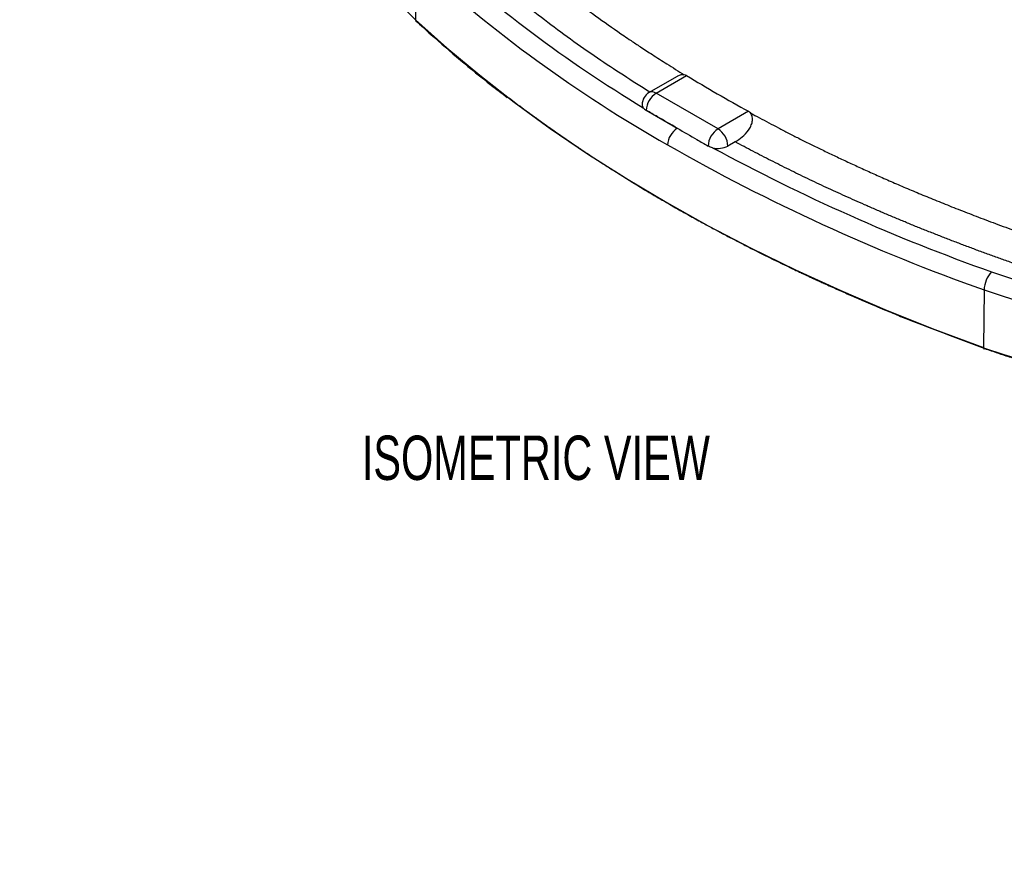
# Model space of a CAD drawing. Header units: millimetres. Extents: x 6 to 1356, y 6 to 988.
# Tile 19 of 23: x 793 to 1028, y 564 to 763. Entities that reach past the tile are written whole.
import ezdxf

# ---------------------------------------------------------------- set-up
doc = ezdxf.new("R2010")
doc.units = ezdxf.units.MM
doc.header["$LTSCALE"] = 5
doc.layers.add('DIMENSIONS', color=140, linetype='Continuous', lineweight=25)
doc.layers.add('TEXT', color=140, linetype='Continuous', lineweight=25)
doc.styles.add('SLDTEXTSTYLE0', font='TXT', dxfattribs={"width": 0.7})
doc.dimstyles.new('SLDDIMSTYLE3', dxfattribs={"dimtxt": 10.790039, "dimasz": 16.51, "dimexe": 0, "dimexo": 0.0625, "dimgap": 2.69751, "dimtad": 0, "dimtih": 1, "dimtoh": 1, "dimlfac": 0.4, "dimrnd": 1e-09, "dimzin": 12, "dimdsep": 46, "dimtxsty": 'SLDTEXTSTYLE0', "dimsah": 1, "dimcen": 0, "dimadec": 0, "dimazin": 3, "dimtfac": 1, "dimtofl": 0, "dimtmove": 0, "dimatfit": 3, "dimfxl": 0, "dimfrac": 2, "dimtolj": 1, "dimtzin": 12, "dimarcsym": 0})

# ---------------------------------------------------------------- blocks, each defined once
blk = doc.blocks.new('_D_9')
at = {"layer": 'DIMENSIONS'}
for p, q in [((811.87, 860.54), (808.25, 860.54)), ((808.25, 860.54), (808.25, 843.39)), ((843.93, 860.54), (847.56, 860.54)), ((847.56, 860.54), (847.56, 843.39)), ((708.93, 800.6), (785.61, 844.87)), ((785.61, 844.87), (794.53, 844.87)), ((808.25, 843.39), (811.87, 843.39)), ((847.56, 843.39), (843.93, 843.39))]:
    blk.add_line(p, q, dxfattribs=at)
blk.add_arc((298.46, 563.61), 473.98, 13.9255, 31.9183, dxfattribs=at)
blk.add_solid([(708.93, 800.6), (724.5, 806.66), (721.96, 811.06)], dxfattribs=at)
at = {"layer": 'DIMENSIONS', "char_height": 10.583, "attachment_point": 1, "style": 'SLDTEXTSTYLE0'}
for s, insert in [('R189.6', (802.47, 876.6)), ('7.46', (811.87, 857.03)), ('TYP.', (812.39, 837.47))]:
    blk.add_mtext(s, dxfattribs=dict(at, insert=insert))

msp = doc.modelspace()

# ---------------------------------------------------------------- linework, layer by layer
for p, q in [((887.537, 776.363), (887.289, 762.626)), ((949.621, 749.009), (943.089, 745.238)), ((944.755, 745.073), (952.038, 749.277)), ((959.526, 736.546), (944.755, 745.073)), ((942.398, 740.988), (949.784, 736.724)), ((966.809, 740.75), (959.526, 736.546)), ((963.624, 733.469), (961.883, 732.464)), ((1023.075, 698.119), (1022.921, 684.327))]:
    msp.add_line(p, q)
at = {"flags": 128}
for points in [[(864.718, 808.351), (864.718, 808.296), (864.949, 803.487), (865.643, 798.693), (866.797, 793.928), (868.408, 789.207), (870.471, 784.546), (872.979, 779.958), (875.924, 775.457), (879.298, 771.058), (883.09, 766.774), (887.289, 762.618)], [(887.289, 762.626), (894.772, 755.917), (902.633, 749.354), (910.862, 742.944), (919.451, 736.693), (928.391, 730.607), (937.672, 724.695), (947.283, 718.961), (957.216, 713.412), (967.458, 708.055), (977.999, 702.894), (988.828, 697.936), (999.932, 693.185), (1011.301, 688.647), (1022.921, 684.327)], [(887.289, 762.618), (894.772, 755.909), (902.633, 749.347), (910.862, 742.936), (919.451, 736.685), (928.391, 730.6), (937.672, 724.687), (947.283, 718.953), (957.216, 713.404), (967.458, 708.047), (977.999, 702.886), (988.828, 697.928), (999.932, 693.177), (1011.301, 688.639), (1022.921, 684.319)], [(1022.921, 684.319), (1022.926, 684.236), (1022.943, 684.166), (1022.97, 684.113), (1023.007, 684.078), (1023.051, 684.063), (1023.102, 684.068), (1023.157, 684.093), (1023.214, 684.138)]]:
    msp.add_lwpolyline(points, dxfattribs=at)
for centre, radius, start, end in [((1107.373, 1016.255), 320.754, 227.42547, 238.8965), ((1110.953, 1020.33), 330.81, 227.51768, 240.38753), ((887.6, 762.603), 0.312, 177.34868, 225.70035), ((887.729, 762.618), 0.44, 178.96469, 179.99832), ((943.779, 743.71), 1.677, 54.38242, 114.30712), ((944.755, 742.351), 3.333, 119.99731, 180), ((947.515, 740.758), 5.122, 122.60245, 177.43333), ((942.673, 742.37), 1.251, 180.87052, 217.20617), ((952.638, 732.432), 5.156, 123.60395, 176.69806), ((962.285, 732.232), 5.121, 122.5993, 177.47214), ((956.766, 732.231), 5.123, 2.60548, 57.39452), ((1178.383, 1137.135), 465.678, 240.27607, 250.51808), ((959.512, 737.089), 5.197, 255.93551, 297.1463), ((1182.279, 1146.01), 470.696, 241.57839, 250.45807), ((1029.677, 697.937), 6.605, 137.1716, 178.42928), ((1100.024, 919.062), 229.313, 250.85891, 268.97338), ((1102.047, 929.191), 244.195, 251.13132, 288.86868), ((1102.047, 915.849), 244.671, 251.13132, 288.86868), ((1023.634, 684.319), 0.713, 179.35891, 179.99834), ((1102.047, 915.842), 244.671, 251.13132, 288.86868)]:
    msp.add_arc(centre, radius, start, end)
for points, knots in [([(901.89, 786.806), (902.425, 786.307), (903.484, 785.322), (905.079, 783.868), (906.658, 782.451), (908.224, 781.067), (909.779, 779.713), (911.326, 778.386), (912.867, 777.084), (914.402, 775.805), (915.934, 774.547), (917.463, 773.307), (918.992, 772.085), (920.52, 770.879), (922.05, 769.689), (923.582, 768.513), (926.549, 766.265), (931.008, 762.992), (935.607, 759.779), (938.952, 757.514), (941.192, 756.019), (944.038, 754.157), (947.518, 751.928), (950.091, 750.342), (951.482, 749.484)], [0, 0, 0, 0, 0.0373506, 0.0738522, 0.1095891, 0.1446455, 0.1791044, 0.2130314, 0.2464769, 0.2794905, 0.3121218, 0.3444155, 0.3764008, 0.4081042, 0.439552, 0.4707704, 0.5017858, 0.6194836, 0.7358826, 0.7671389, 0.8090515, 0.8616841, 0.9252075, 1, 1, 1, 1]), ([(943.222, 745.315), (939.019, 747.995), (930.284, 753.566), (918.006, 762.498), (906.093, 771.95), (898.861, 778.523), (895.237, 781.817)], [0, 0, 0, 0, 0.2362679, 0.4910859, 0.7449471, 1, 1, 1, 1]), ([(887.382, 762.38), (888.57, 761.287), (892.014, 758.119), (897.974, 752.972), (904.061, 747.965), (907.911, 745.051), (909.188, 744.084)], [0, 0, 0, 0, 0.1741632, 0.5050072, 0.8358647, 1, 1, 1, 1]), ([(951.482, 749.484), (951.217, 749.491), (950.687, 749.506), (950.041, 749.271), (949.709, 749.043), (949.634, 748.991)], [0, 0, 0, 0, 0.4372236, 0.8720709, 1, 1, 1, 1]), ([(952.038, 749.277), (954.403, 747.837), (956.826, 746.399), (961.823, 743.515), (964.313, 742.115), (966.809, 740.75)], [0.240977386, 0.240977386, 0.240977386, 0.240977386, 0.249999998, 0.249999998, 0.259022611, 0.259022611, 0.259022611, 0.259022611]), ([(909.563, 744), (909.623, 743.953), (909.945, 743.7), (910.549, 743.248), (911.355, 742.637), (912.168, 742.028), (912.983, 741.42), (913.801, 740.815), (914.623, 740.21), (915.255, 739.749), (915.861, 739.308), (916.589, 738.78), (918.113, 737.684), (920.509, 735.986), (923.332, 734.029), (926.024, 732.205), (928.261, 730.714), (930.393, 729.316), (932.538, 727.93), (936.355, 725.502), (939.825, 723.367), (942.878, 721.541), (943.831, 720.974), (944.788, 720.409), (945.747, 719.846), (946.71, 719.285), (947.663, 718.734), (948.834, 718.06), (950.466, 717.128), (952.825, 715.8), (955.517, 714.311), (958.173, 712.869), (960.681, 711.53), (963.138, 710.238), (965.783, 708.87), (970.343, 706.551), (974.509, 704.507), (978.143, 702.778), (979.278, 702.242), (980.416, 701.708), (981.557, 701.177), (982.701, 700.648), (983.801, 700.143), (985.061, 699.568), (986.715, 698.82), (989.047, 697.778), (991.813, 696.562), (994.58, 695.368), (997.053, 694.318), (999.219, 693.411), (1001.229, 692.581), (1009.066, 689.377), (1016.458, 686.64), (1023.214, 684.138)], [0, 0, 0, 0, 0.0019547, 0.0105602, 0.0191648, 0.0277683, 0.036371, 0.0449726, 0.0535733, 0.062173, 0.0647407, 0.0724642, 0.0848339, 0.1119559, 0.1460386, 0.1703624, 0.192445, 0.2122865, 0.2329325, 0.2548685, 0.3224165, 0.3312608, 0.3401047, 0.3489483, 0.3577916, 0.3666345, 0.375477, 0.383958, 0.3986985, 0.4199944, 0.4478456, 0.4709845, 0.4906878, 0.5140981, 0.5354244, 0.5595551, 0.6319296, 0.6414058, 0.6508816, 0.660357, 0.6698319, 0.6793065, 0.6887807, 0.6970856, 0.7104533, 0.7295152, 0.7542712, 0.7778648, 0.7964922, 0.813791, 0.8297612, 0.8444028, 1, 1, 1, 1]), ([(949.784, 736.726), (948.212, 737.633), (946.641, 738.54), (945.07, 739.446), (944.179, 739.96), (943.289, 740.473), (942.398, 740.985)], [0, 0, 0, 0, 0.0030000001, 0.0030000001, 0.0030000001, 0.0046999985, 0.0046999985, 0.0046999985, 0.0046999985]), ([(963.624, 733.469), (964.195, 733.798), (964.758, 734.192), (965.843, 735.119), (966.367, 735.658), (967.017, 736.573), (967.213, 736.9), (967.53, 737.587), (967.65, 737.944), (967.781, 738.687), (967.789, 739.06), (967.649, 739.774), (967.502, 740.102), (967.279, 740.364)], [0, 0, 0, 0, 0.25, 0.25, 0.5, 0.5, 0.625, 0.625, 0.75, 0.75, 0.875, 0.875, 1, 1, 1, 1]), ([(967.279, 740.364), (967.993, 739.977), (969.443, 739.189), (971.67, 738.003), (973.98, 736.791), (976.377, 735.553), (978.864, 734.29), (981.445, 733.001), (984.124, 731.687), (986.907, 730.346), (989.798, 728.98), (992.804, 727.586), (995.932, 726.164), (999.193, 724.713), (1002.598, 723.23), (1006.162, 721.713), (1009.899, 720.159), (1013.828, 718.564), (1017.974, 716.924), (1022.371, 715.232), (1027.06, 713.475), (1030.312, 712.305), (1031.989, 711.701)], [0, 0, 0, 0, 0.0359989, 0.0730892, 0.1112948, 0.1506474, 0.1911829, 0.2329376, 0.2759549, 0.3202869, 0.3659943, 0.4131477, 0.4618353, 0.5121822, 0.5643362, 0.6184641, 0.6747534, 0.7334216, 0.7947949, 0.859286, 0.9274376, 1, 1, 1, 1]), ([(949.784, 736.726), (951.355, 735.819), (952.926, 734.912), (954.498, 734.003), (955.388, 733.489), (956.279, 732.974), (957.169, 732.458)], [0, 0, 0, 0, 0.0030000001, 0.0030000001, 0.0030000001, 0.0046999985, 0.0046999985, 0.0046999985, 0.0046999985]), ([(1027.89, 705.238), (1027.003, 705.555), (1025.229, 706.189), (1022.584, 707.154), (1019.954, 708.129), (1017.339, 709.114), (1014.74, 710.11), (1012.155, 711.116), (1009.586, 712.133), (1007.031, 713.161), (1004.492, 714.198), (1001.968, 715.247), (999.459, 716.305), (996.965, 717.375), (993.771, 718.766), (989.897, 720.492), (985.369, 722.569), (980.901, 724.68), (976.491, 726.825), (972.141, 729.004), (967.846, 731.215), (965.031, 732.718), (963.624, 733.469)], [0, 0, 0, 0, 0.0387137, 0.0773883, 0.1160258, 0.1546286, 0.1931987, 0.2317383, 0.2702497, 0.308735, 0.3471965, 0.3856363, 0.4240567, 0.4624598, 0.5008479, 0.5724605, 0.6439471, 0.7153221, 0.7866002, 0.8577961, 0.9289244, 1, 1, 1, 1]), ([(1091.158, 693.347), (1090.597, 693.373), (1089.475, 693.426), (1087.795, 693.519), (1086.118, 693.622), (1084.444, 693.738), (1082.773, 693.865), (1081.105, 694.003), (1079.441, 694.153), (1077.78, 694.314), (1076.122, 694.487), (1073.639, 694.763), (1070.344, 695.172), (1066.256, 695.752), (1062.202, 696.401), (1058.456, 697.072), (1055.011, 697.747), (1051.866, 698.412), (1048.753, 699.118), (1045.673, 699.867), (1042.625, 700.657), (1039.611, 701.488), (1036.629, 702.362), (1033.681, 703.277), (1030.762, 704.232), (1028.848, 704.902), (1027.89, 705.238)], [0, 0, 0, 0, 0.0251513, 0.0502814, 0.0753939, 0.1004922, 0.12558, 0.1506609, 0.1757384, 0.2008161, 0.2258977, 0.2509867, 0.3137418, 0.3763959, 0.4390043, 0.5016227, 0.551586, 0.6014467, 0.6512329, 0.7009724, 0.7506932, 0.8004236, 0.8501915, 0.900025, 0.9499519, 1, 1, 1, 1]), ([(1023.214, 684.138), (1023.726, 683.955), (1024.751, 683.591), (1026.302, 683.058), (1027.864, 682.535), (1029.436, 682.023), (1031.019, 681.522), (1032.613, 681.032), (1034.216, 680.554), (1035.83, 680.086), (1037.453, 679.63), (1039.086, 679.185), (1040.727, 678.752), (1042.378, 678.33), (1044.038, 677.919), (1045.706, 677.521), (1047.382, 677.133), (1049.066, 676.758), (1050.758, 676.394), (1052.457, 676.043), (1054.164, 675.703), (1055.877, 675.375), (1057.598, 675.059), (1059.324, 674.755), (1061.057, 674.463), (1062.796, 674.183), (1064.541, 673.915), (1066.291, 673.66), (1068.047, 673.417), (1069.807, 673.186), (1071.572, 672.967), (1073.342, 672.76), (1075.116, 672.566), (1076.893, 672.385), (1078.675, 672.216), (1080.459, 672.059), (1082.247, 671.914), (1084.038, 671.783), (1085.832, 671.663), (1087.627, 671.556), (1089.425, 671.462), (1091.225, 671.38), (1093.026, 671.311), (1094.829, 671.254), (1096.633, 671.21), (1098.437, 671.179), (1100.242, 671.16), (1102.649, 671.152), (1105.658, 671.173), (1109.266, 671.248), (1112.871, 671.374), (1116.469, 671.55), (1120.058, 671.776), (1123.637, 672.053), (1127.203, 672.379), (1130.755, 672.754), (1134.29, 673.179), (1137.806, 673.654), (1141.301, 674.177), (1144.774, 674.749), (1148.221, 675.369), (1151.641, 676.037), (1155.033, 676.752), (1158.393, 677.515), (1161.721, 678.324), (1165.014, 679.179), (1168.27, 680.08), (1171.487, 681.027), (1174.663, 682.018), (1177.8, 683.05), (1179.854, 683.775), (1180.881, 684.138)], [0, 0, 0, 0, 0.0108697, 0.0217393, 0.032609, 0.0434787, 0.0543483, 0.065218, 0.0760877, 0.0869573, 0.097827, 0.1086966, 0.1195663, 0.130436, 0.1413056, 0.1521753, 0.163045, 0.1739146, 0.1847843, 0.195654, 0.2065236, 0.2173933, 0.228263, 0.2391326, 0.2500023, 0.2608719, 0.2717416, 0.2826113, 0.2934809, 0.3043506, 0.3152203, 0.3260899, 0.3369596, 0.3478293, 0.3586989, 0.3695686, 0.3804383, 0.3913079, 0.4021776, 0.4130472, 0.4239169, 0.4347866, 0.4456562, 0.4565259, 0.4673956, 0.4782652, 0.4891349, 0.5000046, 0.5217435, 0.5434824, 0.5652214, 0.5869603, 0.6086992, 0.6304382, 0.6521771, 0.673916, 0.695655, 0.7173939, 0.7391328, 0.7608717, 0.7826107, 0.8043496, 0.8260885, 0.8478275, 0.8695664, 0.8913053, 0.9130443, 0.9347832, 0.9565221, 0.9782611, 1, 1, 1, 1])]:
    msp.add_open_spline(points, degree=3, knots=knots)
for points in [[(952.038, 749.277), (951.868, 749.381), (951.682, 749.449), (951.482, 749.484)], [(941.677, 741.614), (941.846, 741.379), (942.086, 741.164), (942.398, 740.985)], [(967.279, 740.364), (967.145, 740.523), (966.988, 740.652), (966.809, 740.75)], [(958.249, 732.047), (957.841, 732.145), (957.481, 732.277), (957.169, 732.458)]]:
    msp.add_open_spline(points, degree=3)

# ---------------------------------------------------------------- texts
at = {"layer": 'TEXT', "insert": (874.48, 663.327), "char_height": 10.58333, "attachment_point": 1, "style": 'SLDTEXTSTYLE0'}
msp.add_mtext('ISOMETRIC VIEW', dxfattribs=at)

# ---------------------------------------------------------------- dimensions: what is measured, and where the dimension line sits
at = {"layer": 'DIMENSIONS'}
dim = msp.add_radius_dim(center=(298.455, 563.611), mpoint=(708.932, 800.6), text='<>\\PTYP.', dimstyle='SLDDIMSTYLE3', dxfattribs=at)
dim.commit()
dim.dimension.update_dxf_attribs({"geometry": '_D_9', "text_midpoint": (827.902, 850.447), "dimtype": 164})

doc.saveas('drawing.dxf')
